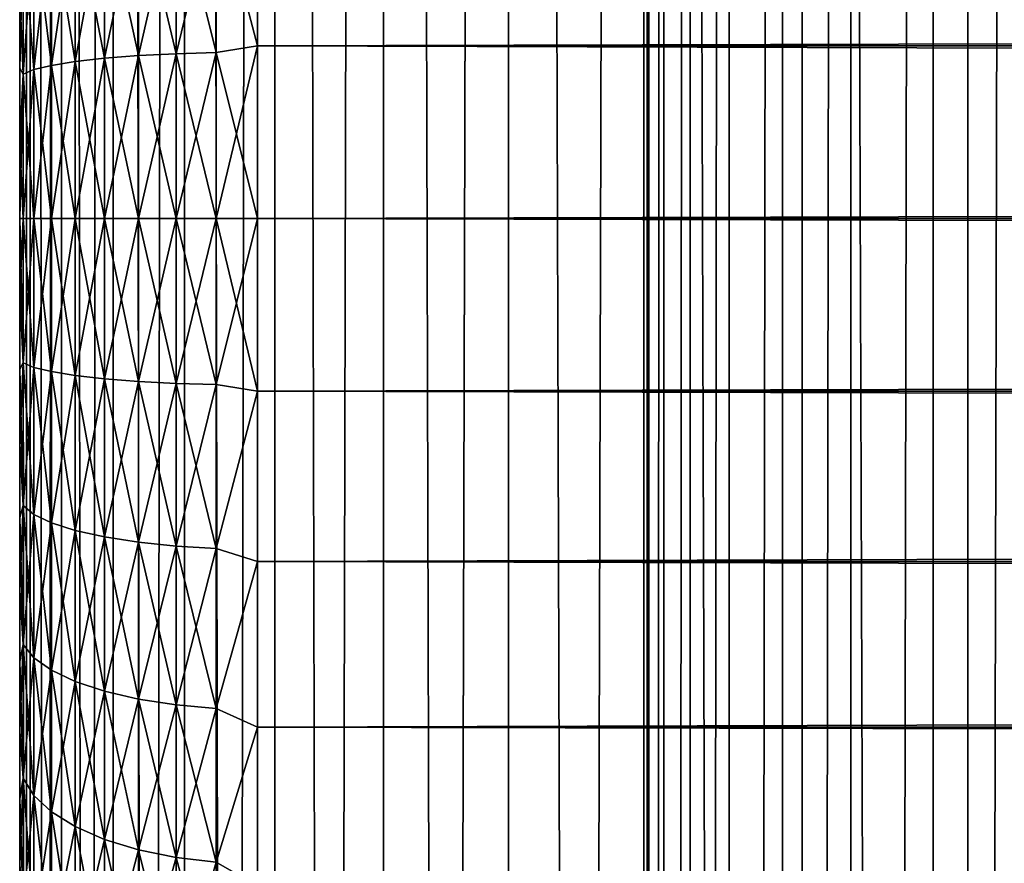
# Model space of a CAD drawing. Extents: x -265 to 265, y 0 to 427.
# Tile 72 of 256: x -265 to -257, y 267 to 274. Entities that reach past the tile are written whole.
import ezdxf

# ---------------------------------------------------------------- set-up
doc = ezdxf.new("R2010")
doc.units = 0
doc.header["$LTSCALE"] = 65.185185
for name, color, linetype in [('10', 7, 'CONTINUOUS'), ('11', 7, 'CONTINUOUS'), ('12', 7, 'CONTINUOUS'), ('13', 7, 'CONTINUOUS'), ('14', 7, 'CONTINUOUS'), ('35', 7, 'CONTINUOUS'), ('36', 7, 'CONTINUOUS')]:
    doc.layers.add(name, color=color, linetype=linetype)

msp = doc.modelspace()

# ---------------------------------------------------------------- linework, layer by layer
at = {"layer": '10', "color": 7, "linetype": 'CONTINUOUS'}
for points in [[(-265, 274.3926, 17.172), (-265, 273.7655, 17.0765), (-265, 274.3926, 37.828), (-265, 274.3926, 17.172)], [(-265, 274.3926, 37.828), (-265, 273.7655, 17.0765), (-265, 273.7655, 37.9235), (-265, 274.3926, 37.828)], [(-265, 273.7655, 17.0765), (-265, 273.1339, 17.0192), (-265, 273.7655, 37.9235), (-265, 273.7655, 17.0765)], [(-265, 273.7655, 37.9235), (-265, 273.1339, 17.0192), (-265, 273.1339, 37.9808), (-265, 273.7655, 37.9235)], [(-265, 273.1339, 17.0192), (-265, 272.5, 17), (-265, 273.1339, 37.9808), (-265, 273.1339, 17.0192)], [(-265, 273.1339, 37.9808), (-265, 272.5, 17), (-265, 272.5, 38), (-265, 273.1339, 37.9808)], [(-265, 272.5, 38), (-265, 272.5, 17), (-265, 271.8661, 17.0192), (-265, 272.5, 38)], [(-265, 271.8661, 37.9808), (-265, 272.5, 38), (-265, 271.8661, 17.0192), (-265, 271.8661, 37.9808)], [(-265, 271.2345, 37.9235), (-265, 271.8661, 37.9808), (-265, 271.2345, 17.0765), (-265, 271.2345, 37.9235)], [(-265, 271.2345, 17.0765), (-265, 271.8661, 37.9808), (-265, 271.8661, 17.0192), (-265, 271.2345, 17.0765)], [(-265, 270.6074, 37.828), (-265, 271.2345, 37.9235), (-265, 270.6074, 17.172), (-265, 270.6074, 37.828)], [(-265, 270.6074, 17.172), (-265, 271.2345, 37.9235), (-265, 271.2345, 17.0765), (-265, 270.6074, 17.172)], [(-265, 269.9873, 37.6949), (-265, 270.6074, 37.828), (-265, 269.9873, 17.3051), (-265, 269.9873, 37.6949)], [(-265, 269.9873, 17.3051), (-265, 270.6074, 37.828), (-265, 270.6074, 17.172), (-265, 269.9873, 17.3051)], [(-265, 269.3763, 37.5246), (-265, 269.9873, 37.6949), (-265, 269.3763, 17.4754), (-265, 269.3763, 37.5246)], [(-265, 269.3763, 17.4754), (-265, 269.9873, 37.6949), (-265, 269.9873, 17.3051), (-265, 269.3763, 17.4754)], [(-265, 268.7767, 37.3177), (-265, 269.3763, 37.5246), (-265, 268.7767, 17.6823), (-265, 268.7767, 37.3177)], [(-265, 268.7767, 17.6823), (-265, 269.3763, 37.5246), (-265, 269.3763, 17.4754), (-265, 268.7767, 17.6823)], [(-265, 268.1907, 37.075), (-265, 268.7767, 37.3177), (-265, 268.1907, 17.925), (-265, 268.1907, 37.075)], [(-265, 268.1907, 17.925), (-265, 268.7767, 37.3177), (-265, 268.7767, 17.6823), (-265, 268.1907, 17.925)], [(-265, 267.6205, 36.7973), (-265, 268.1907, 37.075), (-265, 267.6205, 18.2027), (-265, 267.6205, 36.7973)], [(-265, 267.6205, 18.2027), (-265, 268.1907, 37.075), (-265, 268.1907, 17.925), (-265, 267.6205, 18.2027)], [(-265, 267.068, 36.4857), (-265, 267.6205, 36.7973), (-265, 267.068, 18.5143), (-265, 267.068, 36.4857)], [(-265, 267.068, 18.5143), (-265, 267.6205, 36.7973), (-265, 267.6205, 18.2027), (-265, 267.068, 18.5143)]]:
    msp.add_3dface(points, dxfattribs=at)
at = {"layer": '11', "color": 7, "linetype": 'CONTINUOUS'}
for points in [[(-263, 275.3827, 39.6631), (-263, 273.9512, 39.9155), (263, 275.3827, 39.6631), (-263, 275.3827, 39.6631)], [(263, 275.3827, 39.6631), (-263, 273.9512, 39.9155), (263, 273.9512, 39.9155), (263, 275.3827, 39.6631)], [(-263, 273.9512, 15.0845), (-263, 275.3827, 15.3369), (263, 273.9512, 15.0845), (-263, 273.9512, 15.0845)], [(263, 273.9512, 15.0845), (-263, 275.3827, 15.3369), (263, 275.3827, 15.3369), (263, 273.9512, 15.0845)], [(-263, 273.9512, 39.9155), (-263, 272.5, 40), (263, 273.9512, 39.9155), (-263, 273.9512, 39.9155)], [(263, 273.9512, 39.9155), (-263, 272.5, 40), (263, 272.5, 40), (263, 273.9512, 39.9155)], [(-263, 272.5, 15), (-263, 273.9512, 15.0845), (263, 272.5, 15), (-263, 272.5, 15)], [(263, 272.5, 15), (-263, 273.9512, 15.0845), (263, 273.9512, 15.0845), (263, 272.5, 15)]]:
    msp.add_3dface(points, dxfattribs=at)
at = {"layer": '12', "color": 7, "linetype": 'CONTINUOUS'}
for points in [[(263, 272.5, 40), (-263, 272.5, 40), (-263, 271.0488, 39.9155), (263, 272.5, 40)], [(-263, 272.5, 15), (263, 272.5, 15), (263, 271.0488, 15.0845), (-263, 272.5, 15)], [(-263, 271.0488, 15.0845), (-263, 272.5, 15), (263, 271.0488, 15.0845), (-263, 271.0488, 15.0845)], [(263, 272.5, 40), (-263, 271.0488, 39.9155), (263, 271.0488, 39.9155), (263, 272.5, 40)], [(-263, 269.6173, 15.3369), (-263, 271.0488, 15.0845), (263, 269.6173, 15.3369), (-263, 269.6173, 15.3369)], [(263, 269.6173, 15.3369), (-263, 271.0488, 15.0845), (263, 271.0488, 15.0845), (263, 269.6173, 15.3369)], [(-263, 271.0488, 39.9155), (-263, 269.6173, 39.6631), (263, 271.0488, 39.9155), (-263, 271.0488, 39.9155)], [(263, 271.0488, 39.9155), (-263, 269.6173, 39.6631), (263, 269.6173, 39.6631), (263, 271.0488, 39.9155)], [(-263, 268.2247, 15.7538), (-263, 269.6173, 15.3369), (263, 268.2247, 15.7538), (-263, 268.2247, 15.7538)], [(263, 268.2247, 15.7538), (-263, 269.6173, 15.3369), (263, 269.6173, 15.3369), (263, 268.2247, 15.7538)], [(-263, 269.6173, 39.6631), (-263, 268.2247, 39.2462), (263, 269.6173, 39.6631), (-263, 269.6173, 39.6631)], [(263, 269.6173, 39.6631), (-263, 268.2247, 39.2462), (263, 268.2247, 39.2462), (263, 269.6173, 39.6631)], [(-263, 266.89, 16.3296), (-263, 268.2247, 15.7538), (263, 266.89, 16.3296), (-263, 266.89, 16.3296)], [(263, 266.89, 16.3296), (-263, 268.2247, 15.7538), (263, 268.2247, 15.7538), (263, 266.89, 16.3296)], [(-263, 268.2247, 39.2462), (-263, 266.89, 38.6704), (263, 268.2247, 39.2462), (-263, 268.2247, 39.2462)], [(263, 268.2247, 39.2462), (-263, 266.89, 38.6704), (263, 266.89, 38.6704), (263, 268.2247, 39.2462)]]:
    msp.add_3dface(points, dxfattribs=at)
at = {"layer": '13', "color": 7, "linetype": 'CONTINUOUS'}
for points in [[(-263, 273.9512, 39.9155), (-263, 275.3827, 39.6631), (-263.3473, 275.2748, 39.657), (-263, 273.9512, 39.9155)], [(-263, 275.3827, 15.3369), (-263, 273.9512, 15.0845), (-263.3473, 275.2748, 15.343), (-263, 275.3827, 15.3369)], [(-263.3473, 273.8962, 15.1088), (-263.6844, 275.2546, 15.4311), (-263.3473, 275.2748, 15.343), (-263.3473, 273.8962, 15.1088)], [(-263.6844, 275.2546, 39.5689), (-263.6844, 273.886, 39.8014), (-263.3473, 275.2748, 39.657), (-263.6844, 275.2546, 39.5689)], [(-263.3473, 275.2748, 39.657), (-263.6844, 273.886, 39.8014), (-263.3473, 273.8962, 39.8912), (-263.3473, 275.2748, 39.657)], [(-263, 273.9512, 39.9155), (-263.3473, 275.2748, 39.657), (-263.3473, 273.8962, 39.8912), (-263, 273.9512, 39.9155)], [(-263, 273.9512, 15.0845), (-263.3473, 273.8962, 15.1088), (-263.3473, 275.2748, 15.343), (-263, 273.9512, 15.0845)], [(-264.0006, 273.8695, 15.3452), (-264.2864, 275.1772, 15.7702), (-264.0006, 275.2218, 15.575), (-264.0006, 273.8695, 15.3452)], [(-264.2864, 275.1772, 39.2298), (-264.2864, 273.8471, 39.4558), (-264.0006, 275.2218, 39.425), (-264.2864, 275.1772, 39.2298)], [(-264.0006, 275.2218, 39.425), (-264.2864, 273.8471, 39.4558), (-264.0006, 273.8695, 39.6548), (-264.0006, 275.2218, 39.425)], [(-263.6844, 273.886, 15.1986), (-264.0006, 275.2218, 15.575), (-263.6844, 275.2546, 15.4311), (-263.6844, 273.886, 15.1986)], [(-264.0006, 275.2218, 39.425), (-264.0006, 273.8695, 39.6548), (-263.6844, 275.2546, 39.5689), (-264.0006, 275.2218, 39.425)], [(-263.6844, 275.2546, 39.5689), (-264.0006, 273.8695, 39.6548), (-263.6844, 273.886, 39.8014), (-263.6844, 275.2546, 39.5689)], [(-264.0006, 273.8695, 15.3452), (-264.0006, 275.2218, 15.575), (-263.6844, 273.886, 15.1986), (-264.0006, 273.8695, 15.3452)], [(-263.6844, 273.886, 15.1986), (-263.6844, 275.2546, 15.4311), (-263.3473, 273.8962, 15.1088), (-263.6844, 273.886, 15.1986)], [(-264.533, 273.8194, 15.7896), (-264.7329, 275.0587, 16.2898), (-264.533, 275.1223, 16.011), (-264.533, 273.8194, 15.7896)], [(-264.7329, 275.0587, 38.7102), (-264.7329, 273.7874, 38.9262), (-264.533, 275.1223, 38.989), (-264.7329, 275.0587, 38.7102)], [(-264.533, 275.1223, 38.989), (-264.7329, 273.7874, 38.9262), (-264.533, 273.8194, 39.2104), (-264.533, 275.1223, 38.989)], [(-264.2864, 273.8471, 15.5442), (-264.533, 275.1223, 16.011), (-264.2864, 275.1772, 15.7702), (-264.2864, 273.8471, 15.5442)], [(-264.533, 275.1223, 38.989), (-264.533, 273.8194, 39.2104), (-264.2864, 275.1772, 39.2298), (-264.533, 275.1223, 38.989)], [(-264.2864, 275.1772, 39.2298), (-264.533, 273.8194, 39.2104), (-264.2864, 273.8471, 39.4558), (-264.2864, 275.1772, 39.2298)], [(-264.533, 273.8194, 15.7896), (-264.533, 275.1223, 16.011), (-264.2864, 273.8471, 15.5442), (-264.533, 273.8194, 15.7896)], [(-264.2864, 273.8471, 15.5442), (-264.2864, 275.1772, 15.7702), (-264.0006, 273.8695, 15.3452), (-264.2864, 273.8471, 15.5442)], [(-264.7329, 273.7874, 16.0738), (-264.8801, 274.9882, 16.5983), (-264.7329, 275.0587, 16.2898), (-264.7329, 273.7874, 16.0738)], [(-264.8801, 274.9882, 38.4017), (-264.8801, 273.752, 38.6118), (-264.7329, 275.0587, 38.7102), (-264.8801, 274.9882, 38.4017)], [(-264.7329, 275.0587, 38.7102), (-264.8801, 273.752, 38.6118), (-264.7329, 273.7874, 38.9262), (-264.7329, 275.0587, 38.7102)], [(-264.7329, 273.7874, 16.0738), (-264.7329, 275.0587, 16.2898), (-264.533, 273.8194, 15.7896), (-264.7329, 273.7874, 16.0738)], [(-264.8801, 273.752, 16.3882), (-264.97, 274.9132, 16.927), (-264.8801, 274.9882, 16.5983), (-264.8801, 273.752, 16.3882)], [(-264.97, 274.9132, 38.073), (-264.97, 273.7142, 38.2767), (-264.8801, 274.9882, 38.4017), (-264.97, 274.9132, 38.073)], [(-264.8801, 274.9882, 38.4017), (-264.97, 273.7142, 38.2767), (-264.8801, 273.752, 38.6118), (-264.8801, 274.9882, 38.4017)], [(-264.8801, 273.752, 16.3882), (-264.8801, 274.9882, 16.5983), (-264.7329, 273.7874, 16.0738), (-264.8801, 273.752, 16.3882)], [(-264.97, 273.7142, 16.7233), (-265, 274.3926, 17.172), (-264.97, 274.9132, 16.927), (-264.97, 273.7142, 16.7233)], [(-265, 274.3926, 37.828), (-265, 273.7655, 37.9235), (-264.97, 274.9132, 38.073), (-265, 274.3926, 37.828)], [(-264.97, 274.9132, 38.073), (-265, 273.7655, 37.9235), (-264.97, 273.7142, 38.2767), (-264.97, 274.9132, 38.073)], [(-264.97, 273.7142, 16.7233), (-264.97, 274.9132, 16.927), (-264.8801, 273.752, 16.3882), (-264.97, 273.7142, 16.7233)], [(-265, 273.7655, 17.0765), (-265, 274.3926, 17.172), (-264.97, 273.7142, 16.7233), (-265, 273.7655, 17.0765)], [(-263, 272.5, 40), (-263, 273.9512, 39.9155), (-263.3473, 272.5, 39.9696), (-263, 272.5, 40)], [(-263.3473, 272.5, 39.9696), (-263, 273.9512, 39.9155), (-263.3473, 273.8962, 39.8912), (-263.3473, 272.5, 39.9696)], [(-263, 273.9512, 15.0845), (-263, 272.5, 15), (-263.3473, 273.8962, 15.1088), (-263, 273.9512, 15.0845)], [(-264.2864, 272.5, 39.5314), (-264.0006, 272.5, 39.7317), (-264.0006, 273.8695, 39.6548), (-264.2864, 272.5, 39.5314)], [(-264.2864, 273.8471, 39.4558), (-264.2864, 272.5, 39.5314), (-264.0006, 273.8695, 39.6548), (-264.2864, 273.8471, 39.4558)], [(-264.0006, 272.5, 15.2683), (-264.2864, 273.8471, 15.5442), (-264.0006, 273.8695, 15.3452), (-264.0006, 272.5, 15.2683)], [(-264.0006, 272.5, 39.7317), (-263.6844, 272.5, 39.8793), (-263.6844, 273.886, 39.8014), (-264.0006, 272.5, 39.7317)], [(-264.0006, 273.8695, 39.6548), (-264.0006, 272.5, 39.7317), (-263.6844, 273.886, 39.8014), (-264.0006, 273.8695, 39.6548)], [(-263.6844, 272.5, 15.1207), (-264.0006, 273.8695, 15.3452), (-263.6844, 273.886, 15.1986), (-263.6844, 272.5, 15.1207)], [(-263.6844, 272.5, 15.1207), (-264.0006, 272.5, 15.2683), (-264.0006, 273.8695, 15.3452), (-263.6844, 272.5, 15.1207)], [(-263.6844, 272.5, 39.8793), (-263.3473, 272.5, 39.9696), (-263.3473, 273.8962, 39.8912), (-263.6844, 272.5, 39.8793)], [(-263.6844, 273.886, 39.8014), (-263.6844, 272.5, 39.8793), (-263.3473, 273.8962, 39.8912), (-263.6844, 273.886, 39.8014)], [(-263.3473, 272.5, 15.0304), (-263.6844, 273.886, 15.1986), (-263.3473, 273.8962, 15.1088), (-263.3473, 272.5, 15.0304)], [(-263.3473, 272.5, 15.0304), (-263.6844, 272.5, 15.1207), (-263.6844, 273.886, 15.1986), (-263.3473, 272.5, 15.0304)], [(-263, 272.5, 15), (-263.3473, 272.5, 15.0304), (-263.3473, 273.8962, 15.1088), (-263, 272.5, 15)], [(-264.8801, 272.5, 38.6821), (-264.7329, 272.5, 38.9985), (-264.7329, 273.7874, 38.9262), (-264.8801, 272.5, 38.6821)], [(-264.8801, 273.752, 38.6118), (-264.8801, 272.5, 38.6821), (-264.7329, 273.7874, 38.9262), (-264.8801, 273.752, 38.6118)], [(-264.7329, 272.5, 16.0015), (-264.8801, 273.752, 16.3882), (-264.7329, 273.7874, 16.0738), (-264.7329, 272.5, 16.0015)], [(-264.7329, 272.5, 38.9985), (-264.533, 272.5, 39.2845), (-264.533, 273.8194, 39.2104), (-264.7329, 272.5, 38.9985)], [(-264.7329, 273.7874, 38.9262), (-264.7329, 272.5, 38.9985), (-264.533, 273.8194, 39.2104), (-264.7329, 273.7874, 38.9262)], [(-264.533, 272.5, 15.7155), (-264.7329, 273.7874, 16.0738), (-264.533, 273.8194, 15.7896), (-264.533, 272.5, 15.7155)], [(-264.533, 272.5, 15.7155), (-264.7329, 272.5, 16.0015), (-264.7329, 273.7874, 16.0738), (-264.533, 272.5, 15.7155)], [(-264.533, 272.5, 39.2845), (-264.2864, 272.5, 39.5314), (-264.2864, 273.8471, 39.4558), (-264.533, 272.5, 39.2845)], [(-264.533, 273.8194, 39.2104), (-264.533, 272.5, 39.2845), (-264.2864, 273.8471, 39.4558), (-264.533, 273.8194, 39.2104)], [(-264.2864, 272.5, 15.4686), (-264.533, 273.8194, 15.7896), (-264.2864, 273.8471, 15.5442), (-264.2864, 272.5, 15.4686)], [(-264.2864, 272.5, 15.4686), (-264.533, 272.5, 15.7155), (-264.533, 273.8194, 15.7896), (-264.2864, 272.5, 15.4686)], [(-264.0006, 272.5, 15.2683), (-264.2864, 272.5, 15.4686), (-264.2864, 273.8471, 15.5442), (-264.0006, 272.5, 15.2683)], [(-265, 273.1339, 17.0192), (-265, 273.7655, 17.0765), (-264.97, 273.7142, 16.7233), (-265, 273.1339, 17.0192)], [(-265, 273.7655, 37.9235), (-265, 273.1339, 37.9808), (-264.97, 273.7142, 38.2767), (-265, 273.7655, 37.9235)], [(-264.97, 272.5, 16.6551), (-265, 273.1339, 17.0192), (-264.97, 273.7142, 16.7233), (-264.97, 272.5, 16.6551)], [(-265, 273.1339, 37.9808), (-265, 272.5, 38), (-264.97, 273.7142, 38.2767), (-265, 273.1339, 37.9808)], [(-265, 272.5, 38), (-264.97, 272.5, 38.3449), (-264.97, 273.7142, 38.2767), (-265, 272.5, 38)], [(-264.97, 272.5, 38.3449), (-264.8801, 272.5, 38.6821), (-264.8801, 273.752, 38.6118), (-264.97, 272.5, 38.3449)], [(-264.97, 273.7142, 38.2767), (-264.97, 272.5, 38.3449), (-264.8801, 273.752, 38.6118), (-264.97, 273.7142, 38.2767)], [(-264.8801, 272.5, 16.3179), (-264.97, 273.7142, 16.7233), (-264.8801, 273.752, 16.3882), (-264.8801, 272.5, 16.3179)], [(-264.8801, 272.5, 16.3179), (-264.97, 272.5, 16.6551), (-264.97, 273.7142, 16.7233), (-264.8801, 272.5, 16.3179)], [(-264.7329, 272.5, 16.0015), (-264.8801, 272.5, 16.3179), (-264.8801, 273.752, 16.3882), (-264.7329, 272.5, 16.0015)], [(-265, 272.5, 17), (-265, 273.1339, 17.0192), (-264.97, 272.5, 16.6551), (-265, 272.5, 17)]]:
    msp.add_3dface(points, dxfattribs=at)
at = {"layer": '14', "color": 7, "linetype": 'CONTINUOUS'}
for points in [[(-265, 271.8661, 17.0192), (-265, 272.5, 17), (-264.97, 271.2858, 16.7233), (-265, 271.8661, 17.0192)], [(-264.97, 271.2858, 16.7233), (-265, 272.5, 17), (-264.97, 272.5, 16.6551), (-264.97, 271.2858, 16.7233)], [(-265, 272.5, 38), (-265, 271.8661, 37.9808), (-264.97, 272.5, 38.3449), (-265, 272.5, 38)], [(-264.97, 272.5, 38.3449), (-265, 271.8661, 37.9808), (-264.97, 271.2858, 38.2767), (-264.97, 272.5, 38.3449)], [(-264.97, 272.5, 38.3449), (-264.97, 271.2858, 38.2767), (-264.8801, 272.5, 38.6821), (-264.97, 272.5, 38.3449)], [(-264.8801, 272.5, 38.6821), (-264.97, 271.2858, 38.2767), (-264.8801, 271.248, 38.6118), (-264.8801, 272.5, 38.6821)], [(-264.97, 271.2858, 16.7233), (-264.97, 272.5, 16.6551), (-264.8801, 271.248, 16.3882), (-264.97, 271.2858, 16.7233)], [(-264.8801, 271.248, 16.3882), (-264.97, 272.5, 16.6551), (-264.8801, 272.5, 16.3179), (-264.8801, 271.248, 16.3882)], [(-264.8801, 272.5, 38.6821), (-264.8801, 271.248, 38.6118), (-264.7329, 272.5, 38.9985), (-264.8801, 272.5, 38.6821)], [(-264.7329, 272.5, 38.9985), (-264.8801, 271.248, 38.6118), (-264.7329, 271.2126, 38.9262), (-264.7329, 272.5, 38.9985)], [(-264.8801, 271.248, 16.3882), (-264.8801, 272.5, 16.3179), (-264.7329, 271.2126, 16.0738), (-264.8801, 271.248, 16.3882)], [(-264.7329, 271.2126, 16.0738), (-264.8801, 272.5, 16.3179), (-264.7329, 272.5, 16.0015), (-264.7329, 271.2126, 16.0738)], [(-264.7329, 272.5, 38.9985), (-264.7329, 271.2126, 38.9262), (-264.533, 272.5, 39.2845), (-264.7329, 272.5, 38.9985)], [(-264.533, 272.5, 39.2845), (-264.7329, 271.2126, 38.9262), (-264.533, 271.1806, 39.2104), (-264.533, 272.5, 39.2845)], [(-264.7329, 271.2126, 16.0738), (-264.7329, 272.5, 16.0015), (-264.533, 271.1806, 15.7896), (-264.7329, 271.2126, 16.0738)], [(-264.533, 271.1806, 15.7896), (-264.7329, 272.5, 16.0015), (-264.533, 272.5, 15.7155), (-264.533, 271.1806, 15.7896)], [(-264.533, 272.5, 39.2845), (-264.533, 271.1806, 39.2104), (-264.2864, 272.5, 39.5314), (-264.533, 272.5, 39.2845)], [(-264.2864, 272.5, 39.5314), (-264.533, 271.1806, 39.2104), (-264.2864, 271.1529, 39.4558), (-264.2864, 272.5, 39.5314)], [(-264.533, 271.1806, 15.7896), (-264.533, 272.5, 15.7155), (-264.2864, 271.1529, 15.5442), (-264.533, 271.1806, 15.7896)], [(-264.2864, 271.1529, 15.5442), (-264.533, 272.5, 15.7155), (-264.2864, 272.5, 15.4686), (-264.2864, 271.1529, 15.5442)], [(-264.2864, 272.5, 39.5314), (-264.2864, 271.1529, 39.4558), (-264.0006, 272.5, 39.7317), (-264.2864, 272.5, 39.5314)], [(-264.0006, 272.5, 39.7317), (-264.2864, 271.1529, 39.4558), (-264.0006, 271.1305, 39.6548), (-264.0006, 272.5, 39.7317)], [(-264.2864, 271.1529, 15.5442), (-264.2864, 272.5, 15.4686), (-264.0006, 271.1305, 15.3452), (-264.2864, 271.1529, 15.5442)], [(-264.0006, 271.1305, 15.3452), (-264.2864, 272.5, 15.4686), (-264.0006, 272.5, 15.2683), (-264.0006, 271.1305, 15.3452)], [(-264.0006, 272.5, 39.7317), (-264.0006, 271.1305, 39.6548), (-263.6844, 272.5, 39.8793), (-264.0006, 272.5, 39.7317)], [(-263.6844, 272.5, 39.8793), (-264.0006, 271.1305, 39.6548), (-263.6844, 271.114, 39.8014), (-263.6844, 272.5, 39.8793)], [(-264.0006, 271.1305, 15.3452), (-264.0006, 272.5, 15.2683), (-263.6844, 271.114, 15.1986), (-264.0006, 271.1305, 15.3452)], [(-263.6844, 271.114, 15.1986), (-264.0006, 272.5, 15.2683), (-263.6844, 272.5, 15.1207), (-263.6844, 271.114, 15.1986)], [(-263.6844, 272.5, 39.8793), (-263.6844, 271.114, 39.8014), (-263.3473, 272.5, 39.9696), (-263.6844, 272.5, 39.8793)], [(-263.3473, 272.5, 39.9696), (-263.6844, 271.114, 39.8014), (-263.3473, 271.1038, 39.8912), (-263.3473, 272.5, 39.9696)], [(-263.6844, 271.114, 15.1986), (-263.6844, 272.5, 15.1207), (-263.3473, 271.1038, 15.1088), (-263.6844, 271.114, 15.1986)], [(-263.3473, 271.1038, 15.1088), (-263.6844, 272.5, 15.1207), (-263.3473, 272.5, 15.0304), (-263.3473, 271.1038, 15.1088)], [(-263, 271.0488, 39.9155), (-263, 272.5, 40), (-263.3473, 271.1038, 39.8912), (-263, 271.0488, 39.9155)], [(-263, 272.5, 40), (-263.3473, 272.5, 39.9696), (-263.3473, 271.1038, 39.8912), (-263, 272.5, 40)], [(-263, 272.5, 15), (-263, 271.0488, 15.0845), (-263.3473, 272.5, 15.0304), (-263, 272.5, 15)], [(-263, 271.0488, 15.0845), (-263.3473, 271.1038, 15.1088), (-263.3473, 272.5, 15.0304), (-263, 271.0488, 15.0845)], [(-265, 271.8661, 37.9808), (-265, 271.2345, 37.9235), (-264.97, 271.2858, 38.2767), (-265, 271.8661, 37.9808)], [(-265, 271.2345, 17.0765), (-265, 271.8661, 17.0192), (-264.97, 271.2858, 16.7233), (-265, 271.2345, 17.0765)], [(-265, 271.2345, 37.9235), (-265, 270.6074, 37.828), (-264.97, 271.2858, 38.2767), (-265, 271.2345, 37.9235)], [(-264.97, 271.2858, 38.2767), (-265, 270.6074, 37.828), (-264.97, 270.0868, 38.073), (-264.97, 271.2858, 38.2767)], [(-264.97, 270.0868, 16.927), (-265, 271.2345, 17.0765), (-264.97, 271.2858, 16.7233), (-264.97, 270.0868, 16.927)], [(-265, 270.6074, 17.172), (-265, 271.2345, 17.0765), (-264.97, 270.0868, 16.927), (-265, 270.6074, 17.172)], [(-264.97, 271.2858, 38.2767), (-264.97, 270.0868, 38.073), (-264.8801, 271.248, 38.6118), (-264.97, 271.2858, 38.2767)], [(-264.97, 270.0868, 16.927), (-264.97, 271.2858, 16.7233), (-264.8801, 270.0118, 16.5983), (-264.97, 270.0868, 16.927)], [(-264.8801, 270.0118, 16.5983), (-264.97, 271.2858, 16.7233), (-264.8801, 271.248, 16.3882), (-264.8801, 270.0118, 16.5983)], [(-264.8801, 271.248, 38.6118), (-264.97, 270.0868, 38.073), (-264.8801, 270.0118, 38.4017), (-264.8801, 271.248, 38.6118)], [(-264.8801, 271.248, 38.6118), (-264.8801, 270.0118, 38.4017), (-264.7329, 271.2126, 38.9262), (-264.8801, 271.248, 38.6118)], [(-264.8801, 270.0118, 16.5983), (-264.8801, 271.248, 16.3882), (-264.7329, 269.9413, 16.2898), (-264.8801, 270.0118, 16.5983)], [(-264.7329, 269.9413, 16.2898), (-264.8801, 271.248, 16.3882), (-264.7329, 271.2126, 16.0738), (-264.7329, 269.9413, 16.2898)], [(-264.7329, 271.2126, 38.9262), (-264.8801, 270.0118, 38.4017), (-264.7329, 269.9413, 38.7102), (-264.7329, 271.2126, 38.9262)], [(-264.7329, 271.2126, 38.9262), (-264.7329, 269.9413, 38.7102), (-264.533, 271.1806, 39.2104), (-264.7329, 271.2126, 38.9262)], [(-264.7329, 269.9413, 16.2898), (-264.7329, 271.2126, 16.0738), (-264.533, 269.8777, 16.011), (-264.7329, 269.9413, 16.2898)], [(-264.533, 269.8777, 16.011), (-264.7329, 271.2126, 16.0738), (-264.533, 271.1806, 15.7896), (-264.533, 269.8777, 16.011)], [(-264.533, 271.1806, 39.2104), (-264.7329, 269.9413, 38.7102), (-264.533, 269.8777, 38.989), (-264.533, 271.1806, 39.2104)], [(-264.533, 271.1806, 39.2104), (-264.533, 269.8777, 38.989), (-264.2864, 271.1529, 39.4558), (-264.533, 271.1806, 39.2104)], [(-264.533, 269.8777, 16.011), (-264.533, 271.1806, 15.7896), (-264.2864, 269.8228, 15.7702), (-264.533, 269.8777, 16.011)], [(-264.2864, 269.8228, 15.7702), (-264.533, 271.1806, 15.7896), (-264.2864, 271.1529, 15.5442), (-264.2864, 269.8228, 15.7702)], [(-264.2864, 271.1529, 39.4558), (-264.533, 269.8777, 38.989), (-264.2864, 269.8228, 39.2298), (-264.2864, 271.1529, 39.4558)], [(-264.2864, 271.1529, 39.4558), (-264.2864, 269.8228, 39.2298), (-264.0006, 271.1305, 39.6548), (-264.2864, 271.1529, 39.4558)], [(-264.2864, 269.8228, 15.7702), (-264.2864, 271.1529, 15.5442), (-264.0006, 269.7782, 15.575), (-264.2864, 269.8228, 15.7702)], [(-264.0006, 269.7782, 15.575), (-264.2864, 271.1529, 15.5442), (-264.0006, 271.1305, 15.3452), (-264.0006, 269.7782, 15.575)], [(-264.0006, 271.1305, 39.6548), (-264.2864, 269.8228, 39.2298), (-264.0006, 269.7782, 39.425), (-264.0006, 271.1305, 39.6548)], [(-264.0006, 271.1305, 39.6548), (-264.0006, 269.7782, 39.425), (-263.6844, 271.114, 39.8014), (-264.0006, 271.1305, 39.6548)], [(-264.0006, 269.7782, 15.575), (-264.0006, 271.1305, 15.3452), (-263.6844, 269.7454, 15.4311), (-264.0006, 269.7782, 15.575)], [(-263.6844, 269.7454, 15.4311), (-264.0006, 271.1305, 15.3452), (-263.6844, 271.114, 15.1986), (-263.6844, 269.7454, 15.4311)], [(-263.6844, 271.114, 39.8014), (-264.0006, 269.7782, 39.425), (-263.6844, 269.7454, 39.5689), (-263.6844, 271.114, 39.8014)], [(-263.6844, 271.114, 39.8014), (-263.6844, 269.7454, 39.5689), (-263.3473, 271.1038, 39.8912), (-263.6844, 271.114, 39.8014)], [(-263.6844, 269.7454, 15.4311), (-263.6844, 271.114, 15.1986), (-263.3473, 269.7252, 15.343), (-263.6844, 269.7454, 15.4311)], [(-263.3473, 269.7252, 15.343), (-263.6844, 271.114, 15.1986), (-263.3473, 271.1038, 15.1088), (-263.3473, 269.7252, 15.343)], [(-263.3473, 271.1038, 39.8912), (-263.6844, 269.7454, 39.5689), (-263.3473, 269.7252, 39.657), (-263.3473, 271.1038, 39.8912)], [(-263, 271.0488, 15.0845), (-263.3473, 269.7252, 15.343), (-263.3473, 271.1038, 15.1088), (-263, 271.0488, 15.0845)], [(-263, 271.0488, 39.9155), (-263.3473, 271.1038, 39.8912), (-263.3473, 269.7252, 39.657), (-263, 271.0488, 39.9155)], [(-263, 271.0488, 15.0845), (-263, 269.6173, 15.3369), (-263.3473, 269.7252, 15.343), (-263, 271.0488, 15.0845)], [(-263, 269.6173, 39.6631), (-263, 271.0488, 39.9155), (-263.3473, 269.7252, 39.657), (-263, 269.6173, 39.6631)], [(-265, 270.6074, 37.828), (-265, 269.9873, 37.6949), (-264.97, 270.0868, 38.073), (-265, 270.6074, 37.828)], [(-265, 269.9873, 17.3051), (-265, 270.6074, 17.172), (-264.97, 270.0868, 16.927), (-265, 269.9873, 17.3051)], [(-265, 269.9873, 37.6949), (-265, 269.3763, 37.5246), (-264.97, 270.0868, 38.073), (-265, 269.9873, 37.6949)], [(-264.97, 270.0868, 38.073), (-265, 269.3763, 37.5246), (-264.97, 268.9182, 37.7363), (-264.97, 270.0868, 38.073)], [(-264.97, 268.9182, 17.2637), (-265, 269.9873, 17.3051), (-264.97, 270.0868, 16.927), (-264.97, 268.9182, 17.2637)], [(-264.97, 270.0868, 38.073), (-264.97, 268.9182, 37.7363), (-264.8801, 270.0118, 38.4017), (-264.97, 270.0868, 38.073)], [(-264.97, 268.9182, 17.2637), (-264.97, 270.0868, 16.927), (-264.8801, 268.8068, 16.9454), (-264.97, 268.9182, 17.2637)], [(-264.8801, 268.8068, 16.9454), (-264.97, 270.0868, 16.927), (-264.8801, 270.0118, 16.5983), (-264.8801, 268.8068, 16.9454)], [(-265, 269.3763, 17.4754), (-265, 269.9873, 17.3051), (-264.97, 268.9182, 17.2637), (-265, 269.3763, 17.4754)], [(-264.8801, 270.0118, 38.4017), (-264.97, 268.9182, 37.7363), (-264.8801, 268.8068, 38.0546), (-264.8801, 270.0118, 38.4017)], [(-264.8801, 270.0118, 38.4017), (-264.8801, 268.8068, 38.0546), (-264.7329, 269.9413, 38.7102), (-264.8801, 270.0118, 38.4017)], [(-264.8801, 268.8068, 16.9454), (-264.8801, 270.0118, 16.5983), (-264.7329, 268.7023, 16.6468), (-264.8801, 268.8068, 16.9454)], [(-264.7329, 268.7023, 16.6468), (-264.8801, 270.0118, 16.5983), (-264.7329, 269.9413, 16.2898), (-264.7329, 268.7023, 16.6468)], [(-264.7329, 269.9413, 38.7102), (-264.8801, 268.8068, 38.0546), (-264.7329, 268.7023, 38.3532), (-264.7329, 269.9413, 38.7102)], [(-264.7329, 269.9413, 38.7102), (-264.7329, 268.7023, 38.3532), (-264.533, 269.8777, 38.989), (-264.7329, 269.9413, 38.7102)], [(-264.7329, 268.7023, 16.6468), (-264.7329, 269.9413, 16.2898), (-264.533, 268.6078, 16.3768), (-264.7329, 268.7023, 16.6468)], [(-264.533, 268.6078, 16.3768), (-264.7329, 269.9413, 16.2898), (-264.533, 269.8777, 16.011), (-264.533, 268.6078, 16.3768)], [(-264.533, 269.8777, 38.989), (-264.7329, 268.7023, 38.3532), (-264.533, 268.6078, 38.6232), (-264.533, 269.8777, 38.989)], [(-264.533, 269.8777, 38.989), (-264.533, 268.6078, 38.6232), (-264.2864, 269.8228, 39.2298), (-264.533, 269.8777, 38.989)], [(-264.533, 268.6078, 16.3768), (-264.533, 269.8777, 16.011), (-264.2864, 268.5263, 16.1437), (-264.533, 268.6078, 16.3768)], [(-264.2864, 268.5263, 16.1437), (-264.533, 269.8777, 16.011), (-264.2864, 269.8228, 15.7702), (-264.2864, 268.5263, 16.1437)], [(-264.2864, 269.8228, 39.2298), (-264.533, 268.6078, 38.6232), (-264.2864, 268.5263, 38.8563), (-264.2864, 269.8228, 39.2298)], [(-264.2864, 269.8228, 39.2298), (-264.2864, 268.5263, 38.8563), (-264.0006, 269.7782, 39.425), (-264.2864, 269.8228, 39.2298)], [(-264.2864, 268.5263, 16.1437), (-264.2864, 269.8228, 15.7702), (-264.0006, 268.4601, 15.9547), (-264.2864, 268.5263, 16.1437)], [(-264.0006, 268.4601, 15.9547), (-264.2864, 269.8228, 15.7702), (-264.0006, 269.7782, 15.575), (-264.0006, 268.4601, 15.9547)], [(-264.0006, 269.7782, 39.425), (-264.2864, 268.5263, 38.8563), (-264.0006, 268.4601, 39.0453), (-264.0006, 269.7782, 39.425)], [(-264.0006, 269.7782, 39.425), (-264.0006, 268.4601, 39.0453), (-263.6844, 269.7454, 39.5689), (-264.0006, 269.7782, 39.425)], [(-264.0006, 268.4601, 15.9547), (-264.0006, 269.7782, 15.575), (-263.6844, 268.4114, 15.8154), (-264.0006, 268.4601, 15.9547)], [(-263.6844, 268.4114, 15.8154), (-264.0006, 269.7782, 15.575), (-263.6844, 269.7454, 15.4311), (-263.6844, 268.4114, 15.8154)], [(-263.6844, 269.7454, 39.5689), (-264.0006, 268.4601, 39.0453), (-263.6844, 268.4114, 39.1846), (-263.6844, 269.7454, 39.5689)], [(-263.6844, 269.7454, 39.5689), (-263.6844, 268.4114, 39.1846), (-263.3473, 269.7252, 39.657), (-263.6844, 269.7454, 39.5689)], [(-263.6844, 268.4114, 15.8154), (-263.6844, 269.7454, 15.4311), (-263.3473, 268.3815, 15.7301), (-263.6844, 268.4114, 15.8154)], [(-263.3473, 268.3815, 15.7301), (-263.6844, 269.7454, 15.4311), (-263.3473, 269.7252, 15.343), (-263.3473, 268.3815, 15.7301)], [(-263.3473, 269.7252, 39.657), (-263.6844, 268.4114, 39.1846), (-263.3473, 268.3815, 39.2699), (-263.3473, 269.7252, 39.657)], [(-263, 269.6173, 15.3369), (-263.3473, 268.3815, 15.7301), (-263.3473, 269.7252, 15.343), (-263, 269.6173, 15.3369)], [(-263, 269.6173, 39.6631), (-263.3473, 269.7252, 39.657), (-263.3473, 268.3815, 39.2699), (-263, 269.6173, 39.6631)], [(-263, 269.6173, 15.3369), (-263, 268.2247, 15.7538), (-263.3473, 268.3815, 15.7301), (-263, 269.6173, 15.3369)], [(-263, 268.2247, 39.2462), (-263, 269.6173, 39.6631), (-263.3473, 268.3815, 39.2699), (-263, 268.2247, 39.2462)], [(-265, 269.3763, 37.5246), (-265, 268.7767, 37.3177), (-264.97, 268.9182, 37.7363), (-265, 269.3763, 37.5246)], [(-265, 268.7767, 17.6823), (-265, 269.3763, 17.4754), (-264.97, 268.9182, 17.2637), (-265, 268.7767, 17.6823)], [(-265, 268.7767, 37.3177), (-265, 268.1907, 37.075), (-264.97, 268.9182, 37.7363), (-265, 268.7767, 37.3177)], [(-264.97, 268.9182, 37.7363), (-265, 268.1907, 37.075), (-264.97, 267.7946, 37.2709), (-264.97, 268.9182, 37.7363)], [(-264.97, 267.7946, 17.7291), (-265, 268.7767, 17.6823), (-264.97, 268.9182, 17.2637), (-264.97, 267.7946, 17.7291)], [(-264.97, 268.9182, 37.7363), (-264.97, 267.7946, 37.2709), (-264.8801, 268.8068, 38.0546), (-264.97, 268.9182, 37.7363)], [(-264.97, 267.7946, 17.7291), (-264.97, 268.9182, 17.2637), (-264.8801, 267.6483, 17.4253), (-264.97, 267.7946, 17.7291)], [(-264.8801, 267.6483, 17.4253), (-264.97, 268.9182, 17.2637), (-264.8801, 268.8068, 16.9454), (-264.8801, 267.6483, 17.4253)], [(-265, 268.1907, 17.925), (-265, 268.7767, 17.6823), (-264.97, 267.7946, 17.7291), (-265, 268.1907, 17.925)], [(-264.8801, 268.8068, 38.0546), (-264.97, 267.7946, 37.2709), (-264.8801, 267.6483, 37.5747), (-264.8801, 268.8068, 38.0546)], [(-264.8801, 268.8068, 38.0546), (-264.8801, 267.6483, 37.5747), (-264.7329, 268.7023, 38.3532), (-264.8801, 268.8068, 38.0546)], [(-264.8801, 267.6483, 17.4253), (-264.8801, 268.8068, 16.9454), (-264.7329, 267.511, 17.1402), (-264.8801, 267.6483, 17.4253)], [(-264.7329, 267.511, 17.1402), (-264.8801, 268.8068, 16.9454), (-264.7329, 268.7023, 16.6468), (-264.7329, 267.511, 17.1402)], [(-264.7329, 268.7023, 38.3532), (-264.8801, 267.6483, 37.5747), (-264.7329, 267.511, 37.8598), (-264.7329, 268.7023, 38.3532)], [(-264.7329, 268.7023, 38.3532), (-264.7329, 267.511, 37.8598), (-264.533, 268.6078, 38.6232), (-264.7329, 268.7023, 38.3532)], [(-264.7329, 267.511, 17.1402), (-264.7329, 268.7023, 16.6468), (-264.533, 267.3869, 16.8825), (-264.7329, 267.511, 17.1402)], [(-264.533, 267.3869, 16.8825), (-264.7329, 268.7023, 16.6468), (-264.533, 268.6078, 16.3768), (-264.533, 267.3869, 16.8825)], [(-264.533, 268.6078, 38.6232), (-264.7329, 267.511, 37.8598), (-264.533, 267.3869, 38.1175), (-264.533, 268.6078, 38.6232)], [(-264.533, 268.6078, 38.6232), (-264.533, 267.3869, 38.1175), (-264.2864, 268.5263, 38.8563), (-264.533, 268.6078, 38.6232)], [(-264.533, 267.3869, 16.8825), (-264.533, 268.6078, 16.3768), (-264.2864, 267.2798, 16.6601), (-264.533, 267.3869, 16.8825)], [(-264.2864, 267.2798, 16.6601), (-264.533, 268.6078, 16.3768), (-264.2864, 268.5263, 16.1437), (-264.2864, 267.2798, 16.6601)], [(-264.2864, 268.5263, 38.8563), (-264.533, 267.3869, 38.1175), (-264.2864, 267.2798, 38.3399), (-264.2864, 268.5263, 38.8563)], [(-264.2864, 268.5263, 38.8563), (-264.2864, 267.2798, 38.3399), (-264.0006, 268.4601, 39.0453), (-264.2864, 268.5263, 38.8563)], [(-264.2864, 267.2798, 16.6601), (-264.2864, 268.5263, 16.1437), (-264.0006, 267.1929, 16.4796), (-264.2864, 267.2798, 16.6601)], [(-264.0006, 267.1929, 16.4796), (-264.2864, 268.5263, 16.1437), (-264.0006, 268.4601, 15.9547), (-264.0006, 267.1929, 16.4796)], [(-264.0006, 268.4601, 39.0453), (-264.2864, 267.2798, 38.3399), (-264.0006, 267.1929, 38.5204), (-264.0006, 268.4601, 39.0453)], [(-264.0006, 268.4601, 39.0453), (-264.0006, 267.1929, 38.5204), (-263.6844, 268.4114, 39.1846), (-264.0006, 268.4601, 39.0453)], [(-264.0006, 267.1929, 16.4796), (-264.0006, 268.4601, 15.9547), (-263.6844, 267.1288, 16.3467), (-264.0006, 267.1929, 16.4796)], [(-263.6844, 267.1288, 16.3467), (-264.0006, 268.4601, 15.9547), (-263.6844, 268.4114, 15.8154), (-263.6844, 267.1288, 16.3467)], [(-263.6844, 268.4114, 39.1846), (-264.0006, 267.1929, 38.5204), (-263.6844, 267.1288, 38.6533), (-263.6844, 268.4114, 39.1846)], [(-263.6844, 268.4114, 39.1846), (-263.6844, 267.1288, 38.6533), (-263.3473, 268.3815, 39.2699), (-263.6844, 268.4114, 39.1846)], [(-263.6844, 267.1288, 16.3467), (-263.6844, 268.4114, 15.8154), (-263.3473, 267.0896, 16.2653), (-263.6844, 267.1288, 16.3467)], [(-263.3473, 267.0896, 16.2653), (-263.6844, 268.4114, 15.8154), (-263.3473, 268.3815, 15.7301), (-263.3473, 267.0896, 16.2653)], [(-263.3473, 268.3815, 39.2699), (-263.6844, 267.1288, 38.6533), (-263.3473, 267.0896, 38.7347), (-263.3473, 268.3815, 39.2699)], [(-263, 268.2247, 15.7538), (-263.3473, 267.0896, 16.2653), (-263.3473, 268.3815, 15.7301), (-263, 268.2247, 15.7538)], [(-263, 268.2247, 39.2462), (-263.3473, 268.3815, 39.2699), (-263.3473, 267.0896, 38.7347), (-263, 268.2247, 39.2462)], [(-265, 268.1907, 37.075), (-265, 267.6205, 36.7973), (-264.97, 267.7946, 37.2709), (-265, 268.1907, 37.075)], [(-265, 267.6205, 18.2027), (-265, 268.1907, 17.925), (-264.97, 267.7946, 17.7291), (-265, 267.6205, 18.2027)], [(-263, 268.2247, 15.7538), (-263, 266.89, 16.3296), (-263.3473, 267.0896, 16.2653), (-263, 268.2247, 15.7538)], [(-263, 266.89, 38.6704), (-263, 268.2247, 39.2462), (-263.3473, 267.0896, 38.7347), (-263, 266.89, 38.6704)], [(-265, 267.6205, 36.7973), (-265, 267.068, 36.4857), (-264.97, 267.7946, 37.2709), (-265, 267.6205, 36.7973)], [(-264.97, 267.7946, 37.2709), (-265, 267.068, 36.4857), (-264.97, 266.7302, 36.6826), (-264.97, 267.7946, 37.2709)], [(-264.97, 266.7302, 18.3174), (-265, 267.6205, 18.2027), (-264.97, 267.7946, 17.7291), (-264.97, 266.7302, 18.3174)], [(-264.97, 267.7946, 37.2709), (-264.97, 266.7302, 36.6826), (-264.8801, 267.6483, 37.5747), (-264.97, 267.7946, 37.2709)], [(-264.97, 266.7302, 18.3174), (-264.97, 267.7946, 17.7291), (-264.8801, 266.5508, 18.0319), (-264.97, 266.7302, 18.3174)], [(-264.8801, 266.5508, 18.0319), (-264.97, 267.7946, 17.7291), (-264.8801, 267.6483, 17.4253), (-264.8801, 266.5508, 18.0319)], [(-265, 267.068, 18.5143), (-265, 267.6205, 18.2027), (-264.97, 266.7302, 18.3174), (-265, 267.068, 18.5143)], [(-264.8801, 267.6483, 37.5747), (-264.97, 266.7302, 36.6826), (-264.8801, 266.5508, 36.9681), (-264.8801, 267.6483, 37.5747)], [(-264.8801, 267.6483, 37.5747), (-264.8801, 266.5508, 36.9681), (-264.7329, 267.511, 37.8598), (-264.8801, 267.6483, 37.5747)], [(-264.8801, 266.5508, 18.0319), (-264.8801, 267.6483, 17.4253), (-264.7329, 266.3824, 17.764), (-264.8801, 266.5508, 18.0319)], [(-264.7329, 266.3824, 17.764), (-264.8801, 267.6483, 17.4253), (-264.7329, 267.511, 17.1402), (-264.7329, 266.3824, 17.764)], [(-264.7329, 267.511, 37.8598), (-264.8801, 266.5508, 36.9681), (-264.7329, 266.3824, 37.236), (-264.7329, 267.511, 37.8598)], [(-264.7329, 267.511, 37.8598), (-264.7329, 266.3824, 37.236), (-264.533, 267.3869, 38.1175), (-264.7329, 267.511, 37.8598)], [(-264.7329, 266.3824, 17.764), (-264.7329, 267.511, 17.1402), (-264.533, 266.2303, 17.5218), (-264.7329, 266.3824, 17.764)], [(-264.533, 266.2303, 17.5218), (-264.7329, 267.511, 17.1402), (-264.533, 267.3869, 16.8825), (-264.533, 266.2303, 17.5218)], [(-264.533, 267.3869, 38.1175), (-264.7329, 266.3824, 37.236), (-264.533, 266.2303, 37.4782), (-264.533, 267.3869, 38.1175)], [(-264.533, 267.3869, 38.1175), (-264.533, 266.2303, 37.4782), (-264.2864, 267.2798, 38.3399), (-264.533, 267.3869, 38.1175)], [(-264.533, 266.2303, 17.5218), (-264.533, 267.3869, 16.8825), (-264.2864, 266.0989, 17.3127), (-264.533, 266.2303, 17.5218)], [(-264.2864, 266.0989, 17.3127), (-264.533, 267.3869, 16.8825), (-264.2864, 267.2798, 16.6601), (-264.2864, 266.0989, 17.3127)], [(-264.2864, 267.2798, 38.3399), (-264.533, 266.2303, 37.4782), (-264.2864, 266.0989, 37.6873), (-264.2864, 267.2798, 38.3399)], [(-264.2864, 267.2798, 38.3399), (-264.2864, 266.0989, 37.6873), (-264.0006, 267.1929, 38.5204), (-264.2864, 267.2798, 38.3399)], [(-264.2864, 266.0989, 17.3127), (-264.2864, 267.2798, 16.6601), (-264.0006, 265.9923, 17.1431), (-264.2864, 266.0989, 17.3127)], [(-264.0006, 265.9923, 17.1431), (-264.2864, 267.2798, 16.6601), (-264.0006, 267.1929, 16.4796), (-264.0006, 265.9923, 17.1431)], [(-264.0006, 267.1929, 38.5204), (-264.2864, 266.0989, 37.6873), (-264.0006, 265.9923, 37.8569), (-264.0006, 267.1929, 38.5204)], [(-264.0006, 267.1929, 38.5204), (-264.0006, 265.9923, 37.8569), (-263.6844, 267.1288, 38.6533), (-264.0006, 267.1929, 38.5204)], [(-264.0006, 265.9923, 17.1431), (-264.0006, 267.1929, 16.4796), (-263.6844, 265.9138, 17.0182), (-264.0006, 265.9923, 17.1431)], [(-263.6844, 265.9138, 17.0182), (-264.0006, 267.1929, 16.4796), (-263.6844, 267.1288, 16.3467), (-263.6844, 265.9138, 17.0182)], [(-263.6844, 267.1288, 38.6533), (-264.0006, 265.9923, 37.8569), (-263.6844, 265.9138, 37.9818), (-263.6844, 267.1288, 38.6533)], [(-263.6844, 267.1288, 38.6533), (-263.6844, 265.9138, 37.9818), (-263.3473, 267.0896, 38.7347), (-263.6844, 267.1288, 38.6533)], [(-263.6844, 265.9138, 17.0182), (-263.6844, 267.1288, 16.3467), (-263.3473, 265.8658, 16.9417), (-263.6844, 265.9138, 17.0182)], [(-263.3473, 265.8658, 16.9417), (-263.6844, 267.1288, 16.3467), (-263.3473, 267.0896, 16.2653), (-263.3473, 265.8658, 16.9417)], [(-263.3473, 267.0896, 38.7347), (-263.6844, 265.9138, 37.9818), (-263.3473, 265.8658, 38.0583), (-263.3473, 267.0896, 38.7347)], [(-263, 266.89, 16.3296), (-263.3473, 265.8658, 16.9417), (-263.3473, 267.0896, 16.2653), (-263, 266.89, 16.3296)], [(-263, 266.89, 38.6704), (-263.3473, 267.0896, 38.7347), (-263.3473, 265.8658, 38.0583), (-263, 266.89, 38.6704)]]:
    msp.add_3dface(points, dxfattribs=at)
at = {"layer": '35', "color": 7, "linetype": 'CONTINUOUS'}
for points in [[(-265, 1), (-264.9121, 1, 1.6218), (-265, 419), (-265, 1)], [(-265, 419), (-264.9121, 1, 1.6218), (-264.9121, 419, 1.6218), (-265, 419)], [(-264.9121, 1, 1.6218), (-264.6493, 1, 3.2246), (-264.9121, 419, 1.6218), (-264.9121, 1, 1.6218)], [(-264.9121, 419, 1.6218), (-264.6493, 1, 3.2246), (-264.6493, 419, 3.2246), (-264.9121, 419, 1.6218)], [(-264.6493, 1, 3.2246), (-264.2148, 1, 4.7895), (-264.6493, 419, 3.2246), (-264.6493, 1, 3.2246)], [(-264.6493, 419, 3.2246), (-264.2148, 1, 4.7895), (-264.2148, 419, 4.7895), (-264.6493, 419, 3.2246)], [(-264.2148, 1, 4.7895), (-263.6136, 1, 6.2983), (-264.2148, 419, 4.7895), (-264.2148, 1, 4.7895)], [(-264.2148, 419, 4.7895), (-263.6136, 1, 6.2983), (-263.6136, 419, 6.2983), (-264.2148, 419, 4.7895)], [(-263.6136, 1, 6.2983), (-262.8529, 1, 7.7333), (-263.6136, 419, 6.2983), (-263.6136, 1, 6.2983)], [(-263.6136, 419, 6.2983), (-262.8529, 1, 7.7333), (-262.8529, 419, 7.7333), (-263.6136, 419, 6.2983)], [(-262.8529, 1, 7.7333), (-261.9414, 1, 9.0776), (-262.8529, 419, 7.7333), (-262.8529, 1, 7.7333)], [(-262.8529, 419, 7.7333), (-261.9414, 1, 9.0776), (-261.9414, 419, 9.0776), (-262.8529, 419, 7.7333)], [(-261.9414, 1, 9.0776), (-260.8899, 1, 10.3155), (-261.9414, 419, 9.0776), (-261.9414, 1, 9.0776)], [(-261.9414, 419, 9.0776), (-260.8899, 1, 10.3155), (-260.8899, 419, 10.3155), (-261.9414, 419, 9.0776)], [(-260.8899, 1, 10.3155), (-259.7108, 1, 11.4324), (-260.8899, 419, 10.3155), (-260.8899, 1, 10.3155)], [(-260.8899, 419, 10.3155), (-259.7108, 1, 11.4324), (-259.7108, 419, 11.4324), (-260.8899, 419, 10.3155)], [(-259.7108, 1, 11.4324), (-258.4178, 1, 12.4153), (-259.7108, 419, 11.4324), (-259.7108, 1, 11.4324)], [(-259.7108, 419, 11.4324), (-258.4178, 1, 12.4153), (-258.4178, 419, 12.4153), (-259.7108, 419, 11.4324)], [(-258.4178, 1, 12.4153), (-257.0261, 1, 13.2527), (-258.4178, 419, 12.4153), (-258.4178, 1, 12.4153)], [(-258.4178, 419, 12.4153), (-257.0261, 1, 13.2527), (-257.0261, 419, 13.2527), (-258.4178, 419, 12.4153)], [(-257.0261, 1, 13.2527), (-255.5521, 1, 13.9347), (-257.0261, 419, 13.2527), (-257.0261, 1, 13.2527)], [(-257.0261, 419, 13.2527), (-255.5521, 1, 13.9347), (-255.5521, 419, 13.9347), (-257.0261, 419, 13.2527)]]:
    msp.add_3dface(points, dxfattribs=at)
at = {"layer": '36', "color": 7, "linetype": 'CONTINUOUS'}
for points in [[(-265, 1), (-265, 419), (-264.9121, 419, -1.6218), (-265, 1)], [(-264.9121, 1, -1.6218), (-265, 1), (-264.9121, 419, -1.6218), (-264.9121, 1, -1.6218)], [(-264.6493, 1, -3.2246), (-264.9121, 1, -1.6218), (-264.6493, 419, -3.2246), (-264.6493, 1, -3.2246)], [(-264.6493, 419, -3.2246), (-264.9121, 1, -1.6218), (-264.9121, 419, -1.6218), (-264.6493, 419, -3.2246)], [(-264.2148, 1, -4.7895), (-264.6493, 1, -3.2246), (-264.2148, 419, -4.7895), (-264.2148, 1, -4.7895)], [(-264.2148, 419, -4.7895), (-264.6493, 1, -3.2246), (-264.6493, 419, -3.2246), (-264.2148, 419, -4.7895)], [(-263.6136, 1, -6.2983), (-264.2148, 1, -4.7895), (-263.6136, 419, -6.2983), (-263.6136, 1, -6.2983)], [(-263.6136, 419, -6.2983), (-264.2148, 1, -4.7895), (-264.2148, 419, -4.7895), (-263.6136, 419, -6.2983)], [(-262.8529, 1, -7.7333), (-263.6136, 1, -6.2983), (-262.8529, 419, -7.7333), (-262.8529, 1, -7.7333)], [(-262.8529, 419, -7.7333), (-263.6136, 1, -6.2983), (-263.6136, 419, -6.2983), (-262.8529, 419, -7.7333)], [(-261.9414, 1, -9.0776), (-262.8529, 1, -7.7333), (-261.9414, 419, -9.0776), (-261.9414, 1, -9.0776)], [(-261.9414, 419, -9.0776), (-262.8529, 1, -7.7333), (-262.8529, 419, -7.7333), (-261.9414, 419, -9.0776)], [(-260.8899, 1, -10.3155), (-261.9414, 1, -9.0776), (-260.8899, 419, -10.3155), (-260.8899, 1, -10.3155)], [(-260.8899, 419, -10.3155), (-261.9414, 1, -9.0776), (-261.9414, 419, -9.0776), (-260.8899, 419, -10.3155)], [(-260.8899, 1, -10.3155), (-260.8899, 419, -10.3155), (-259.75, 400, -11.399), (-260.8899, 1, -10.3155)], [(-260.8899, 1, -10.3155), (-259.75, 400, -11.399), (-259.75, 20, -11.399), (-260.8899, 1, -10.3155)], [(-259.75, 400, -11.399), (-259.7088, 399.1048, -11.4341), (-259.75, 20, -11.399), (-259.75, 400, -11.399)], [(-259.75, 20, -11.399), (-259.7088, 399.1048, -11.4341), (-259.7088, 20.8952, -11.4341), (-259.75, 20, -11.399)], [(-259.7088, 399.1048, -11.4341), (-259.5822, 398.199, -11.5404), (-259.7088, 20.8952, -11.4341), (-259.7088, 399.1048, -11.4341)], [(-259.7088, 20.8952, -11.4341), (-259.5822, 398.199, -11.5404), (-259.5822, 21.801, -11.5404), (-259.7088, 20.8952, -11.4341)], [(-259.5822, 398.199, -11.5404), (-259.3614, 397.275, -11.7202), (-259.5822, 21.801, -11.5404), (-259.5822, 398.199, -11.5404)], [(-259.5822, 21.801, -11.5404), (-259.3614, 397.275, -11.7202), (-259.3615, 22.725, -11.7202), (-259.5822, 21.801, -11.5404)], [(-259.3614, 397.275, -11.7202), (-259.0334, 396.3312, -11.9749), (-259.3615, 22.725, -11.7202), (-259.3614, 397.275, -11.7202)], [(-259.3615, 22.725, -11.7202), (-259.0334, 396.3312, -11.9749), (-259.0334, 23.6687, -11.9749), (-259.3615, 22.725, -11.7202)], [(-259.0334, 396.3312, -11.9749), (-258.5849, 395.3781, -12.3004), (-259.0334, 23.6687, -11.9749), (-259.0334, 396.3312, -11.9749)], [(-259.0334, 23.6687, -11.9749), (-258.5849, 395.3781, -12.3004), (-258.5849, 24.6219, -12.3004), (-259.0334, 23.6687, -11.9749)], [(-258.5849, 395.3781, -12.3004), (-258.0097, 394.4406, -12.6824), (-258.5849, 24.6219, -12.3004), (-258.5849, 395.3781, -12.3004)], [(-258.5849, 24.6219, -12.3004), (-258.0097, 394.4406, -12.6824), (-258.0097, 25.5594, -12.6824), (-258.5849, 24.6219, -12.3004)], [(-258.0097, 394.4406, -12.6824), (-257.3167, 393.5557, -13.0945), (-258.0097, 25.5594, -12.6824), (-258.0097, 394.4406, -12.6824)], [(-258.0097, 25.5594, -12.6824), (-257.3167, 393.5557, -13.0945), (-257.3167, 26.4443, -13.0945), (-258.0097, 25.5594, -12.6824)], [(-257.3167, 393.5557, -13.0945), (-256.5259, 392.756, -13.506), (-257.3167, 26.4443, -13.0945), (-257.3167, 393.5557, -13.0945)], [(-257.3167, 26.4443, -13.0945), (-256.5259, 392.756, -13.506), (-256.5259, 27.244, -13.506), (-257.3167, 26.4443, -13.0945)]]:
    msp.add_3dface(points, dxfattribs=at)

doc.saveas('drawing.dxf')
